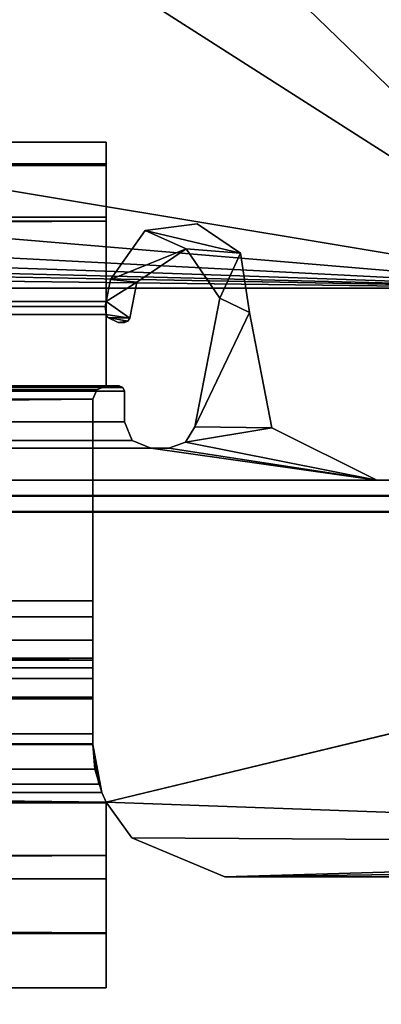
# Model space of a CAD drawing. Header units: metres. Extents: x -1004 to 0, y -808 to 0.
# Tile 74 of 116: x -87 to -73, y -779 to -741. Entities that reach past the tile are written whole.
import ezdxf

# ---------------------------------------------------------------- set-up
doc = ezdxf.new("R2010")
doc.units = ezdxf.units.M

msp = doc.modelspace()

# ---------------------------------------------------------------- linework, layer by layer
at = {"layer": 'top0'}
for points in [[(-920.458618, -745.91095, 2059.759766), (-920.458618, -746.793457, 2061.877197), (-83.458664, -745.91095, 2059.759766)], [(-920.458618, -746.793457, 2061.877197), (-83.458664, -746.793823, 2061.877441), (-83.458664, -745.91095, 2059.759766)], [(-83.458664, -745.91095, 2055.583008), (-920.458618, -745.91095, 2055.583008), (-83.458664, -745.91095, 2059.759766)], [(-920.458618, -745.91095, 2055.583008), (-920.458618, -745.91095, 2059.759766), (-83.458664, -745.91095, 2059.759766)], [(-920.458618, -746.738342, 2053.52124), (-920.458618, -745.91095, 2055.583008), (-83.458664, -746.738037, 2053.521729)], [(-920.458618, -745.91095, 2055.583008), (-83.458664, -745.91095, 2055.583008), (-83.458664, -746.738037, 2053.521729)], [(-83.458664, -745.91095, 166.059708), (-83.458664, -746.793823, 163.941879), (-920.458618, -745.91095, 166.059708)], [(-83.458664, -746.793823, 163.941879), (-920.458618, -746.793457, 163.94223), (-920.458618, -745.91095, 166.059708)], [(-83.458664, -745.91095, 170.236343), (-83.458664, -745.91095, 166.059708), (-920.458618, -745.91095, 170.236343)], [(-83.458664, -745.91095, 166.059708), (-920.458618, -745.91095, 166.059708), (-920.458618, -745.91095, 170.236343)], [(-83.458664, -746.738037, 172.297745), (-83.458664, -745.91095, 170.236343), (-920.458618, -746.738342, 172.298096)], [(-83.458664, -745.91095, 170.236343), (-920.458618, -745.91095, 170.236343), (-920.458618, -746.738342, 172.298096)], [(-83.458664, -746.738037, 2053.521729), (-83.458664, -745.91095, 2055.583008), (-83.458664, -748.91095, 2062.759766)], [(-83.458664, -745.91095, 2055.583008), (-83.458664, -745.91095, 2059.759766), (-83.458664, -748.91095, 2062.759766)], [(-83.458664, -748.91095, 2062.759766), (-83.458664, -745.91095, 2059.759766), (-83.458664, -746.793823, 2061.877441)], [(-83.458664, -748.753967, 173.232193), (-83.458664, -746.793823, 163.941879), (-83.458664, -745.91095, 166.059708)], [(-83.458664, -745.91095, 166.059708), (-83.458664, -745.91095, 170.236343), (-83.458664, -748.753967, 173.232193)], [(-83.458664, -745.91095, 170.236343), (-83.458664, -746.738037, 172.297745), (-83.458664, -748.753967, 173.232193)], [(-920.458618, -746.738342, 2053.52124), (-83.458664, -746.738037, 2053.521729), (-83.458664, -748.753967, 2052.587158)], [(-83.458664, -748.753967, 173.232193), (-83.458664, -746.738037, 172.297745), (-920.458618, -748.753967, 173.232193)], [(-83.458664, -746.738037, 172.297745), (-920.458618, -746.738342, 172.298096), (-920.458618, -748.753967, 173.232193)], [(-920.458618, -748.753967, 2052.587158), (-920.458618, -746.738342, 2053.52124), (-83.458664, -748.753967, 2052.587158)], [(-920.458618, -746.793457, 2061.877197), (-920.458618, -748.91095, 2062.759766), (-83.458664, -746.793823, 2061.877441)], [(-83.458664, -746.793823, 163.941879), (-83.458664, -748.91095, 163.059708), (-920.458618, -746.793457, 163.94223)], [(-83.458664, -748.91095, 163.059708), (-920.458618, -748.91095, 163.059708), (-920.458618, -746.793457, 163.94223)], [(-920.458618, -748.91095, 2062.759766), (-83.458664, -748.91095, 2062.759766), (-83.458664, -746.793823, 2061.877441)], [(-83.458664, -748.91095, 2062.759766), (-83.458664, -748.753967, 2052.587158), (-83.458664, -746.738037, 2053.521729)], [(-83.458664, -748.91095, 163.059708), (-83.458664, -746.793823, 163.941879), (-83.458664, -748.753967, 173.232193)], [(-920.458618, -751.950134, 2052.419678), (-83.458664, -748.753967, 2052.587158), (-83.458664, -751.950256, 2052.419678)], [(-920.458618, -751.950134, 2052.419678), (-920.458618, -748.753967, 2052.587158), (-83.458664, -748.753967, 2052.587158)], [(-920.421997, -752.13855, 173.409576), (-83.458664, -748.753967, 173.232193), (-920.458618, -751.950134, 173.399704)], [(-83.458664, -748.753967, 173.232193), (-920.458618, -748.753967, 173.232193), (-920.458618, -751.950134, 173.399704)], [(-83.458664, -751.950256, 173.399704), (-83.458664, -748.753967, 173.232193), (-920.421997, -752.13855, 173.409576)], [(-83.458664, -751.950256, 2052.419678), (-83.458664, -748.753967, 2052.587158), (-83.458664, -748.91095, 2062.759766)], [(-83.458664, -751.950256, 173.399704), (-83.458664, -748.91095, 163.059708), (-83.458664, -748.753967, 173.232193)], [(-83.458664, -748.91095, 2062.759766), (-920.458618, -748.91095, 2062.759766), (-83.458664, -751.950256, 2062.759766)], [(-920.458618, -748.91095, 2062.759766), (-920.458618, -751.950134, 2062.759766), (-83.458664, -751.950256, 2062.759766)], [(-920.458618, -748.91095, 163.059708), (-83.458664, -748.91095, 163.059708), (-920.458618, -751.950134, 163.059708)], [(-83.458664, -748.91095, 163.059708), (-83.458664, -751.950256, 163.059708), (-920.458618, -751.950134, 163.059708)], [(-83.458664, -751.950256, 2062.759766), (-83.458664, -751.950256, 2052.419678), (-83.458664, -748.91095, 2062.759766)], [(-83.458664, -751.950256, 173.399704), (-83.458664, -751.950256, 163.059708), (-83.458664, -748.91095, 163.059708)], [(-78.369568, -750.116943, 2062.759766), (-80.011826, -749.006653, 2062.759766), (-81.977592, -749.262573, 2062.759766)], [(-81.977592, -749.262573, 2062.759766), (-80.011826, -749.006653, 2062.759766), (-81.977592, -749.262573, 163.059708)], [(-80.011826, -749.006653, 2062.759766), (-80.011826, -749.006653, 163.059708), (-81.977592, -749.262573, 163.059708)], [(-81.977592, -749.262573, 163.059708), (-80.011826, -749.006653, 163.059708), (-78.369568, -750.116943, 163.059708)], [(-80.011826, -749.006653, 2062.759766), (-78.369568, -750.116943, 2062.759766), (-80.011826, -749.006653, 163.059708)], [(-78.369568, -750.116943, 2062.759766), (-78.369568, -750.116943, 163.059708), (-80.011826, -749.006653, 163.059708)], [(-81.977592, -749.262573, 2062.759766), (-83.29628, -751.114807, 2062.759766), (-80.422409, -749.955994, 2062.759766)], [(-83.29628, -751.114807, 2062.759766), (-81.977592, -749.262573, 2062.759766), (-83.29628, -751.114807, 163.059708)], [(-81.977592, -749.262573, 2062.759766), (-81.977592, -749.262573, 163.059708), (-83.29628, -751.114807, 163.059708)], [(-83.29628, -751.114807, 163.059708), (-81.977592, -749.262573, 163.059708), (-80.422409, -749.955994, 163.059708)], [(-81.977592, -749.262573, 2062.759766), (-80.422409, -749.955994, 2062.759766), (-78.369568, -750.116943, 2062.759766)], [(-81.977592, -749.262573, 163.059708), (-78.369568, -750.116943, 163.059708), (-80.422409, -749.955994, 163.059708)], [(-83.29628, -751.114807, 2062.759766), (-82.297012, -751.214539, 2062.759766), (-80.422409, -749.955994, 2062.759766)], [(-83.29628, -751.114807, 163.059708), (-80.422409, -749.955994, 163.059708), (-82.297012, -751.214539, 163.059708)], [(-80.422409, -749.955994, 2062.759766), (-82.297012, -751.214539, 2062.759766), (-80.422409, -749.955994, 163.059708)], [(-82.297012, -751.214539, 2062.759766), (-82.297012, -751.214539, 163.059708), (-80.422409, -749.955994, 163.059708)], [(-80.422409, -749.955994, 2062.759766), (-79.155899, -751.825134, 2062.759766), (-78.369568, -750.116943, 2062.759766)], [(-79.155899, -751.825134, 2062.759766), (-80.422409, -749.955994, 2062.759766), (-79.155899, -751.825134, 163.059708)], [(-80.422409, -749.955994, 2062.759766), (-80.422409, -749.955994, 163.059708), (-79.155899, -751.825134, 163.059708)], [(-80.422409, -749.955994, 163.059708), (-78.369568, -750.116943, 163.059708), (-79.155899, -751.825134, 163.059708)], [(-78.369568, -750.116943, 2062.759766), (-79.155899, -751.825134, 2062.759766), (-78.021378, -752.36322, 2062.759766)], [(-78.369568, -750.116943, 163.059708), (-78.021378, -752.36322, 163.059708), (-79.155899, -751.825134, 163.059708)], [(-78.369568, -750.116943, 2062.759766), (-78.021378, -752.36322, 2062.759766), (-78.369568, -750.116943, 163.059708)], [(-78.021378, -752.36322, 2062.759766), (-78.021378, -752.36322, 163.059708), (-78.369568, -750.116943, 163.059708)], [(-83.29628, -751.114807, 2062.759766), (-83.458664, -751.950256, 2062.759766), (-82.297012, -751.214539, 2062.759766)], [(-83.458664, -751.950256, 2062.759766), (-83.29628, -751.114807, 2062.759766), (-83.458664, -751.950256, 2052.419678)], [(-83.29628, -751.114807, 2062.759766), (-83.29628, -751.114807, 163.059708), (-83.458664, -751.950256, 2052.419678)], [(-83.458664, -751.950256, 2052.419678), (-83.29628, -751.114807, 163.059708), (-83.458664, -751.950256, 173.399704)], [(-83.29628, -751.114807, 163.059708), (-83.458664, -751.950256, 163.059708), (-83.458664, -751.950256, 173.399704)], [(-83.458664, -751.950256, 163.059708), (-83.29628, -751.114807, 163.059708), (-82.297012, -751.214539, 163.059708)], [(-83.458664, -751.950256, 2062.759766), (-82.560928, -752.572083, 2062.759766), (-82.297012, -751.214539, 2062.759766)], [(-83.458664, -751.950256, 163.059708), (-82.297012, -751.214539, 163.059708), (-82.560928, -752.572083, 163.059708)], [(-82.297012, -751.214539, 163.059708), (-82.297012, -751.214539, 2062.759766), (-82.560928, -752.572083, 163.059708)], [(-82.297012, -751.214539, 2062.759766), (-82.560928, -752.572083, 2062.759766), (-82.560928, -752.572083, 163.059708)], [(-83.458664, -751.950256, 2062.759766), (-920.458618, -751.950134, 2062.759766), (-920.458618, -752.442322, 2062.759766)], [(-920.421997, -752.13855, 2052.409912), (-920.458618, -751.950134, 2052.419678), (-83.458664, -751.950256, 2052.419678)], [(-920.458618, -751.950134, 163.059708), (-83.458664, -751.950256, 163.059708), (-920.458618, -752.442322, 163.059708)], [(-920.458618, -752.442322, 2062.759766), (-83.458664, -752.442261, 2062.759766), (-83.458664, -751.950256, 2062.759766)], [(-920.458618, -752.442322, 163.059708), (-83.458664, -751.950256, 163.059708), (-83.458664, -752.442261, 163.059708)], [(-920.458618, -752.442322, 2052.393799), (-920.421997, -752.13855, 2052.409912), (-83.458664, -752.442261, 2052.393799)], [(-920.421997, -752.13855, 173.409576), (-920.458618, -752.442322, 173.425491), (-83.958633, -755.63855, 173.593002)], [(-920.421997, -752.13855, 2052.409912), (-83.458664, -751.950256, 2052.419678), (-83.495255, -752.13855, 2052.409912)], [(-83.495255, -752.13855, 173.409576), (-83.458664, -751.950256, 173.399704), (-920.421997, -752.13855, 173.409576)], [(-83.458664, -752.442261, 2052.393799), (-920.421997, -752.13855, 2052.409912), (-83.495255, -752.13855, 2052.409912)], [(-83.811951, -755.286255, 173.574539), (-920.421997, -752.13855, 173.409576), (-83.958633, -755.63855, 173.593002)], [(-83.811951, -755.286255, 173.574539), (-83.458633, -755.13855, 173.566803), (-920.421997, -752.13855, 173.409576)], [(-83.458633, -755.13855, 173.566803), (-83.458664, -752.442261, 173.425491), (-920.421997, -752.13855, 173.409576)], [(-920.421997, -752.13855, 173.409576), (-83.458664, -752.442261, 173.425491), (-83.495255, -752.13855, 173.409576)], [(-83.495255, -752.13855, 173.409576), (-83.495255, -752.13855, 2052.409912), (-83.458664, -751.950256, 173.399704)], [(-83.495255, -752.13855, 2052.409912), (-83.458664, -751.950256, 2052.419678), (-83.458664, -751.950256, 173.399704)], [(-83.495255, -752.13855, 2052.409912), (-83.495255, -752.13855, 173.409576), (-83.458664, -752.442261, 2052.393799)], [(-83.495255, -752.13855, 173.409576), (-83.458664, -752.442261, 173.425491), (-83.458664, -752.442261, 2052.393799)], [(-83.458664, -752.442261, 2062.759766), (-82.560928, -752.572083, 2062.759766), (-83.458664, -751.950256, 2062.759766)], [(-83.458664, -752.442261, 163.059708), (-83.458664, -751.950256, 163.059708), (-82.560928, -752.572083, 163.059708)], [(-79.155899, -751.825134, 2062.759766), (-80.101456, -756.689758, 2062.759766), (-78.021378, -752.36322, 2062.759766)], [(-80.101456, -756.689758, 163.059708), (-80.101456, -756.689758, 2062.759766), (-79.155899, -751.825134, 163.059708)], [(-80.101456, -756.689758, 2062.759766), (-79.155899, -751.825134, 2062.759766), (-79.155899, -751.825134, 163.059708)], [(-79.155899, -751.825134, 163.059708), (-78.021378, -752.36322, 163.059708), (-80.101456, -756.689758, 163.059708)], [(-83.458633, -755.13855, 2062.759766), (-83.458664, -752.442261, 2062.759766), (-920.458618, -752.442322, 2062.759766)], [(-83.458633, -755.13855, 2052.252686), (-920.458618, -752.442322, 2052.393799), (-83.458664, -752.442261, 2052.393799)], [(-83.458633, -755.13855, 163.059708), (-920.458618, -752.442322, 163.059708), (-83.458664, -752.442261, 163.059708)], [(-920.458618, -755.13855, 2062.759766), (-83.458633, -755.13855, 2062.759766), (-920.458618, -752.442322, 2062.759766)], [(-920.458618, -755.13855, 2052.252686), (-920.458618, -752.442322, 2052.393799), (-83.458633, -755.13855, 2052.252686)], [(-83.958633, -755.63855, 173.593002), (-920.458618, -752.442322, 173.425491), (-920.458618, -755.13855, 173.566803)], [(-920.458618, -755.13855, 163.059708), (-920.458618, -752.442322, 163.059708), (-83.458633, -755.13855, 163.059708)], [(-83.458664, -752.442261, 2062.759766), (-83.389511, -752.551208, 2062.759766), (-82.560928, -752.572083, 2062.759766)], [(-83.458664, -752.442261, 2062.759766), (-83.458664, -752.442261, 2052.393799), (-83.389511, -752.551208, 2062.759766)], [(-83.458664, -752.442261, 2052.393799), (-83.389511, -752.551208, 163.059708), (-83.389511, -752.551208, 2062.759766)], [(-83.458664, -752.442261, 2052.393799), (-83.458664, -752.442261, 173.425491), (-83.389511, -752.551208, 163.059708)], [(-83.458664, -752.442261, 173.425491), (-83.458664, -752.442261, 163.059708), (-83.389511, -752.551208, 163.059708)], [(-83.458633, -755.13855, 2052.252686), (-83.458664, -752.442261, 2052.393799), (-83.458633, -755.13855, 2062.759766)], [(-83.458664, -752.442261, 2052.393799), (-83.458664, -752.442261, 2062.759766), (-83.458633, -755.13855, 2062.759766)], [(-83.458664, -752.442261, 163.059708), (-83.458664, -752.442261, 173.425491), (-83.458633, -755.13855, 163.059708)], [(-83.458664, -752.442261, 173.425491), (-83.458633, -755.13855, 173.566803), (-83.458633, -755.13855, 163.059708)], [(-83.458664, -752.442261, 163.059708), (-82.560928, -752.572083, 163.059708), (-83.389511, -752.551208, 163.059708)], [(-78.021378, -752.36322, 2062.759766), (-80.101456, -756.689758, 2062.759766), (-77.18499, -756.729004, 2062.759766)], [(-78.021378, -752.36322, 163.059708), (-77.18499, -756.729004, 163.059708), (-80.101456, -756.689758, 163.059708)], [(-78.021378, -752.36322, 2062.759766), (-77.18499, -756.729004, 2062.759766), (-78.021378, -752.36322, 163.059708)], [(-77.18499, -756.729004, 2062.759766), (-77.18499, -756.729004, 163.059708), (-78.021378, -752.36322, 163.059708)], [(-83.389511, -752.551208, 2062.759766), (-82.6306, -752.688354, 2062.759766), (-82.560928, -752.572083, 2062.759766)], [(-83.389511, -752.551208, 2062.759766), (-83.004532, -752.733948, 2062.759766), (-82.6306, -752.688354, 2062.759766)], [(-83.004532, -752.733948, 2062.759766), (-83.389511, -752.551208, 2062.759766), (-83.004532, -752.733948, 163.059708)], [(-83.389511, -752.551208, 2062.759766), (-83.389511, -752.551208, 163.059708), (-83.004532, -752.733948, 163.059708)], [(-82.560928, -752.572083, 163.059708), (-82.6306, -752.688354, 163.059708), (-83.389511, -752.551208, 163.059708)], [(-83.389511, -752.551208, 163.059708), (-82.6306, -752.688354, 163.059708), (-83.004532, -752.733948, 163.059708)], [(-83.004532, -752.733948, 2062.759766), (-82.757217, -752.733948, 2062.759766), (-82.6306, -752.688354, 2062.759766)], [(-82.6306, -752.688354, 163.059708), (-82.757217, -752.733948, 163.059708), (-83.004532, -752.733948, 163.059708)], [(-82.757217, -752.733948, 163.059708), (-82.757217, -752.733948, 2062.759766), (-83.004532, -752.733948, 163.059708)], [(-82.757217, -752.733948, 2062.759766), (-83.004532, -752.733948, 2062.759766), (-83.004532, -752.733948, 163.059708)], [(-82.6306, -752.688354, 2062.759766), (-82.757217, -752.733948, 2062.759766), (-82.6306, -752.688354, 163.059708)], [(-82.757217, -752.733948, 2062.759766), (-82.757217, -752.733948, 163.059708), (-82.6306, -752.688354, 163.059708)], [(-82.560928, -752.572083, 2062.759766), (-82.6306, -752.688354, 2062.759766), (-82.560928, -752.572083, 163.059708)], [(-82.6306, -752.688354, 2062.759766), (-82.6306, -752.688354, 163.059708), (-82.560928, -752.572083, 163.059708)], [(-921.099792, -755.197388, 2062.759766), (-921.158569, -755.338501, 2062.759766), (-82.758682, -755.338501, 2062.759766)], [(-921.158569, -755.338501, 163.059708), (-921.099792, -755.197388, 163.059708), (-82.758682, -755.338501, 163.059708)], [(-82.758682, -755.338501, 2062.759766), (-921.158569, -755.338501, 2062.759766), (-82.758682, -756.498962, 2062.759766)], [(-921.158569, -755.338501, 2062.759766), (-921.158569, -756.498962, 2062.759766), (-82.758682, -756.498962, 2062.759766)], [(-921.158569, -756.498962, 163.059708), (-921.158569, -755.338501, 163.059708), (-82.758682, -756.498962, 163.059708)], [(-82.758682, -756.498962, 163.059708), (-921.158569, -755.338501, 163.059708), (-82.758682, -755.338501, 163.059708)], [(-82.817459, -755.197388, 2062.759766), (-920.458618, -755.13855, 2062.759766), (-921.099792, -755.197388, 2062.759766)], [(-921.099792, -755.197388, 163.059708), (-920.458618, -755.13855, 163.059708), (-82.817459, -755.197388, 163.059708)], [(-82.817459, -755.197388, 2062.759766), (-921.099792, -755.197388, 2062.759766), (-82.758682, -755.338501, 2062.759766)], [(-82.758682, -755.338501, 163.059708), (-921.099792, -755.197388, 163.059708), (-82.817459, -755.197388, 163.059708)], [(-83.458633, -755.13855, 2062.759766), (-920.458618, -755.13855, 2062.759766), (-82.817459, -755.197388, 2062.759766)], [(-83.811951, -755.286255, 2052.244873), (-920.105713, -755.285828, 2052.244873), (-920.458618, -755.13855, 2052.252686)], [(-83.811951, -755.286255, 2052.244873), (-920.458618, -755.13855, 2052.252686), (-83.458633, -755.13855, 2052.252686)], [(-920.458618, -755.13855, 173.566803), (-920.105286, -755.286255, 173.574539), (-83.958633, -755.63855, 173.593002)], [(-82.817459, -755.197388, 163.059708), (-920.458618, -755.13855, 163.059708), (-83.458633, -755.13855, 163.059708)], [(-919.958618, -755.63855, 2052.226318), (-920.105713, -755.285828, 2052.244873), (-83.811951, -755.286255, 2052.244873)], [(-920.105286, -755.286255, 173.574539), (-919.958618, -755.63855, 173.593002), (-83.958633, -755.63855, 173.593002)], [(-83.958633, -755.63855, 2052.226318), (-919.958618, -755.63855, 2052.226318), (-83.811951, -755.286255, 2052.244873)], [(-83.811951, -755.286255, 2052.244873), (-83.811951, -755.286255, 173.574539), (-83.958633, -755.63855, 2052.226318)], [(-83.811951, -755.286255, 173.574539), (-83.958633, -755.63855, 173.593002), (-83.958633, -755.63855, 2052.226318)], [(-83.458633, -755.13855, 2052.252686), (-83.458633, -755.13855, 173.566803), (-83.811951, -755.286255, 2052.244873)], [(-83.458633, -755.13855, 173.566803), (-83.811951, -755.286255, 173.574539), (-83.811951, -755.286255, 2052.244873)], [(-82.958633, -755.13855, 2062.759766), (-83.458633, -755.13855, 2062.759766), (-82.817459, -755.197388, 2062.759766)], [(-82.958633, -755.13855, 2062.759766), (-82.958633, -755.13855, 2016.409668), (-83.458633, -755.13855, 2052.252686)], [(-82.958633, -755.13855, 2016.409668), (-82.958633, -755.13855, 209.409683), (-83.458633, -755.13855, 2052.252686)], [(-83.458633, -755.13855, 2052.252686), (-82.958633, -755.13855, 209.409683), (-83.458633, -755.13855, 173.566803)], [(-82.958633, -755.13855, 209.409683), (-83.458633, -755.13855, 163.059708), (-83.458633, -755.13855, 173.566803)], [(-82.958633, -755.13855, 209.409683), (-82.958633, -755.13855, 163.059708), (-83.458633, -755.13855, 163.059708)], [(-83.458633, -755.13855, 2052.252686), (-83.458633, -755.13855, 2062.759766), (-82.958633, -755.13855, 2062.759766)], [(-83.458633, -755.13855, 163.059708), (-82.958633, -755.13855, 163.059708), (-82.817459, -755.197388, 163.059708)], [(-82.958633, -755.13855, 163.059708), (-82.958633, -755.13855, 209.409683), (-82.817459, -755.197388, 163.059708)], [(-82.958633, -755.13855, 209.409683), (-82.958633, -755.13855, 2016.409668), (-82.817459, -755.197388, 163.059708)], [(-82.817459, -755.197388, 163.059708), (-82.958633, -755.13855, 2016.409668), (-82.817459, -755.197388, 2062.759766)], [(-82.958633, -755.13855, 2016.409668), (-82.958633, -755.13855, 2062.759766), (-82.817459, -755.197388, 2062.759766)], [(-82.817459, -755.197388, 2062.759766), (-82.758682, -755.338501, 2062.759766), (-82.817459, -755.197388, 163.059708)], [(-82.758682, -755.338501, 2062.759766), (-82.758682, -755.338501, 163.059708), (-82.817459, -755.197388, 163.059708)], [(-82.758682, -755.338501, 2062.759766), (-82.758682, -756.498962, 2062.759766), (-82.758682, -755.338501, 163.059708)], [(-82.758682, -756.498962, 2062.759766), (-82.758682, -756.498962, 163.059708), (-82.758682, -755.338501, 163.059708)], [(-919.958618, -765.51178, 2051.708984), (-919.958618, -755.63855, 2052.226318), (-83.958633, -765.51178, 2051.708984)], [(-919.958618, -755.63855, 2052.226318), (-83.958633, -755.63855, 2052.226318), (-83.958633, -765.51178, 2051.708984)], [(-919.958618, -755.63855, 173.593002), (-919.958618, -765.51178, 174.110428), (-83.958633, -755.63855, 173.593002)], [(-83.958633, -755.63855, 173.593002), (-919.958618, -765.51178, 174.110428), (-83.958633, -765.51178, 174.110428)], [(-83.958633, -765.51178, 2051.708984), (-83.958633, -755.63855, 2052.226318), (-83.958633, -763.270508, 2026.755249)], [(-83.958633, -755.63855, 2052.226318), (-83.958633, -755.63855, 173.593002), (-83.958633, -763.270508, 2026.755249)], [(-83.958633, -763.270508, 2026.755249), (-83.958633, -755.63855, 173.593002), (-83.958633, -763.270508, 199.064117)], [(-83.958633, -755.63855, 173.593002), (-83.958633, -765.51178, 174.110428), (-83.958633, -763.270508, 199.064117)], [(-921.158569, -756.498962, 2062.759766), (-921.452393, -757.204407, 2062.759766), (-82.464851, -757.204407, 2062.759766)], [(-921.452393, -757.204407, 163.059708), (-921.158569, -756.498962, 163.059708), (-82.464851, -757.204407, 163.059708)], [(-82.758682, -756.498962, 2062.759766), (-921.158569, -756.498962, 2062.759766), (-82.464851, -757.204407, 2062.759766)], [(-82.464851, -757.204407, 163.059708), (-921.158569, -756.498962, 163.059708), (-82.758682, -756.498962, 163.059708)], [(-82.758682, -756.498962, 2062.759766), (-82.464851, -757.204407, 2062.759766), (-82.758682, -756.498962, 163.059708)], [(-82.464851, -757.204407, 2062.759766), (-82.464851, -757.204407, 163.059708), (-82.758682, -756.498962, 163.059708)], [(-80.101456, -756.689758, 2062.759766), (-80.447235, -757.269287, 2062.759766), (-77.18499, -756.729004, 2062.759766)], [(-80.447235, -757.269287, 2062.759766), (-80.101456, -756.689758, 2062.759766), (-80.447235, -757.269287, 163.059708)], [(-80.101456, -756.689758, 2062.759766), (-80.101456, -756.689758, 163.059708), (-80.447235, -757.269287, 163.059708)], [(-80.101456, -756.689758, 163.059708), (-77.18499, -756.729004, 163.059708), (-80.447235, -757.269287, 163.059708)], [(-77.18499, -756.729004, 2062.759766), (-80.447235, -757.269287, 2062.759766), (-73.206192, -758.710327, 2062.759766)], [(-77.18499, -756.729004, 163.059708), (-73.206192, -758.710327, 163.059708), (-80.447235, -757.269287, 163.059708)], [(-77.18499, -756.729004, 2062.759766), (-73.206192, -758.710327, 2062.759766), (-77.18499, -756.729004, 163.059708)], [(-73.206192, -758.710327, 2062.759766), (-73.206192, -758.710327, 163.059708), (-77.18499, -756.729004, 163.059708)], [(-921.452393, -757.204407, 2062.759766), (-922.158569, -757.498962, 2062.759766), (-81.758682, -757.498962, 2062.759766)], [(-922.158569, -757.498962, 163.059708), (-921.452393, -757.204407, 163.059708), (-81.758682, -757.498962, 163.059708)], [(-82.464851, -757.204407, 2062.759766), (-921.452393, -757.204407, 2062.759766), (-81.758682, -757.498962, 2062.759766)], [(-81.758682, -757.498962, 163.059708), (-921.452393, -757.204407, 163.059708), (-82.464851, -757.204407, 163.059708)], [(-82.464851, -757.204407, 2062.759766), (-81.758682, -757.498962, 2062.759766), (-82.464851, -757.204407, 163.059708)], [(-81.758682, -757.498962, 2062.759766), (-81.758682, -757.498962, 163.059708), (-82.464851, -757.204407, 163.059708)], [(-80.447235, -757.269287, 2062.759766), (-81.082901, -757.498962, 2062.759766), (-73.206192, -758.710327, 2062.759766)], [(-81.082901, -757.498962, 2062.759766), (-80.447235, -757.269287, 2062.759766), (-81.082901, -757.498962, 163.059708)], [(-80.447235, -757.269287, 2062.759766), (-80.447235, -757.269287, 163.059708), (-81.082901, -757.498962, 163.059708)], [(-80.447235, -757.269287, 163.059708), (-73.206192, -758.710327, 163.059708), (-81.082901, -757.498962, 163.059708)], [(-922.158569, -757.498962, 2062.759766), (-930.71106, -758.710327, 2062.759766), (-73.206192, -758.710327, 2062.759766)], [(-930.71106, -758.710327, 163.059708), (-922.158569, -757.498962, 163.059708), (-73.206192, -758.710327, 163.059708)], [(-81.758682, -757.498962, 2062.759766), (-922.158569, -757.498962, 2062.759766), (-73.206192, -758.710327, 2062.759766)], [(-73.206192, -758.710327, 163.059708), (-922.158569, -757.498962, 163.059708), (-81.758682, -757.498962, 163.059708)], [(-73.206192, -758.710327, 2062.759766), (-81.082901, -757.498962, 2062.759766), (-81.758682, -757.498962, 2062.759766)], [(-81.758682, -757.498962, 2062.759766), (-81.082901, -757.498962, 2062.759766), (-81.758682, -757.498962, 163.059708)], [(-81.082901, -757.498962, 2062.759766), (-81.082901, -757.498962, 163.059708), (-81.758682, -757.498962, 163.059708)], [(-73.206192, -758.710327, 163.059708), (-81.758682, -757.498962, 163.059708), (-81.082901, -757.498962, 163.059708)], [(-34.461109, -759.310669, 2062.759766), (-930.71106, -758.710327, 2062.759766), (-969.456116, -759.310669, 2062.759766)], [(-969.456116, -759.310669, 163.059708), (-930.71106, -758.710327, 163.059708), (-34.461109, -759.310669, 163.059708)], [(-73.206192, -758.710327, 2062.759766), (-930.71106, -758.710327, 2062.759766), (-34.461109, -759.310669, 2062.759766)], [(-34.461109, -759.310669, 163.059708), (-930.71106, -758.710327, 163.059708), (-73.206192, -758.710327, 163.059708)], [(-35.058491, -758.710327, 2062.759766), (-73.206192, -758.710327, 2062.759766), (-34.461109, -759.310669, 2062.759766)], [(-73.206192, -758.710327, 2062.759766), (-35.058491, -758.710327, 2062.759766), (-73.206192, -758.710327, 163.059708)], [(-35.058491, -758.710327, 2062.759766), (-35.058491, -758.710327, 163.059708), (-73.206192, -758.710327, 163.059708)], [(-73.206192, -758.710327, 163.059708), (-35.058491, -758.710327, 163.059708), (-34.461109, -759.310669, 163.059708)], [(-34.461109, -759.310669, 2062.759766), (-969.456116, -759.310669, 2062.759766), (-37.958637, -759.910339, 2062.759766)], [(-37.958637, -759.910339, 2062.759766), (-969.456116, -759.310669, 2062.759766), (-965.958618, -759.910339, 2062.759766)], [(-965.958618, -759.910339, 163.059708), (-969.456116, -759.310669, 163.059708), (-37.958637, -759.910339, 163.059708)], [(-37.958637, -759.910339, 163.059708), (-969.456116, -759.310669, 163.059708), (-34.461109, -759.310669, 163.059708)], [(-37.958637, -759.910339, 2062.759766), (-965.958618, -759.910339, 2062.759766), (-83.458664, -770.893066, 2062.759766)], [(-83.458664, -770.893066, 2062.759766), (-965.958618, -759.910339, 2062.759766), (-920.458618, -770.893127, 2062.759766)], [(-920.458618, -770.893127, 163.059708), (-965.958618, -759.910339, 163.059708), (-83.458664, -770.893066, 163.059708)], [(-83.458664, -770.893066, 163.059708), (-965.958618, -759.910339, 163.059708), (-37.958637, -759.910339, 163.059708)], [(-37.958637, -772.510315, 2062.759766), (-37.958637, -759.910339, 2062.759766), (-83.458664, -770.893066, 2062.759766)], [(-83.458664, -770.893066, 163.059708), (-37.958637, -759.910339, 163.059708), (-37.958637, -772.510315, 163.059708)], [(-919.958618, -763.8797, 2024.583618), (-919.958618, -763.270508, 2026.755249), (-83.958633, -763.8797, 2024.583618)], [(-919.958618, -763.270508, 2026.755249), (-83.958633, -763.270508, 2026.755249), (-83.958633, -763.8797, 2024.583618)], [(-919.958618, -763.270508, 2026.755249), (-919.958618, -764.753113, 2028.924316), (-83.958633, -763.270508, 2026.755249)], [(-919.958618, -764.753113, 2028.924316), (-83.958633, -764.753113, 2028.924316), (-83.958633, -763.270508, 2026.755249)], [(-919.958618, -764.753113, 196.895035), (-919.958618, -763.270508, 199.064117), (-83.958633, -764.753113, 196.895035)], [(-919.958618, -763.270508, 199.064117), (-83.958633, -763.270508, 199.064117), (-83.958633, -764.753113, 196.895035)], [(-919.958618, -763.270508, 199.064117), (-919.958618, -763.8797, 201.235748), (-83.958633, -763.270508, 199.064117)], [(-919.958618, -763.8797, 201.235748), (-83.958633, -763.8797, 201.235748), (-83.958633, -763.270508, 199.064117)], [(-83.958633, -765.445435, 2049.286865), (-83.958633, -763.270508, 2026.755249), (-83.958633, -764.753113, 2028.924316)], [(-83.958633, -765.51178, 2051.708984), (-83.958633, -763.270508, 2026.755249), (-83.958633, -765.445435, 2049.286865)], [(-83.958633, -763.270508, 199.064117), (-83.958633, -765.51178, 174.110428), (-83.958633, -765.445435, 176.532562)], [(-83.958633, -765.445435, 176.532562), (-83.958633, -764.753113, 196.895035), (-83.958633, -763.270508, 199.064117)], [(-83.958633, -763.270508, 2026.755249), (-83.958633, -763.270508, 199.064117), (-83.958633, -763.8797, 2024.583618)], [(-83.958633, -763.270508, 199.064117), (-83.958633, -763.8797, 201.235748), (-83.958633, -763.8797, 2024.583618)], [(-919.958618, -765.811584, 2023.419678), (-919.958618, -763.8797, 2024.583618), (-83.958633, -765.811584, 2023.419678)], [(-919.958618, -763.8797, 2024.583618), (-83.958633, -763.8797, 2024.583618), (-83.958633, -765.811584, 2023.419678)], [(-919.958618, -763.8797, 201.235748), (-919.958618, -765.811584, 202.399689), (-83.958633, -763.8797, 201.235748)], [(-919.958618, -765.811584, 202.399689), (-83.958633, -765.811584, 202.399689), (-83.958633, -763.8797, 201.235748)], [(-83.958633, -763.8797, 2024.583618), (-83.958633, -763.8797, 201.235748), (-83.958633, -765.811584, 2023.419678)], [(-83.958633, -763.8797, 201.235748), (-83.958633, -765.811584, 202.399689), (-83.958633, -765.811584, 2023.419678)], [(-919.958618, -764.753113, 2028.924316), (-919.958618, -765.51178, 2030.228271), (-83.958633, -764.753113, 2028.924316)], [(-919.958618, -765.51178, 2030.228271), (-83.958633, -765.51178, 2030.228271), (-83.958633, -764.753113, 2028.924316)], [(-919.958618, -765.51178, 195.59108), (-919.958618, -764.753113, 196.895035), (-83.958633, -765.51178, 195.59108)], [(-919.958618, -764.753113, 196.895035), (-83.958633, -764.753113, 196.895035), (-83.958633, -765.51178, 195.59108)], [(-83.958633, -765.445618, 2032.115967), (-83.958633, -765.445435, 2049.286865), (-83.958633, -764.753113, 2028.924316)], [(-83.958633, -765.445618, 193.7034), (-83.958633, -764.753113, 196.895035), (-83.958633, -765.445435, 176.532562)], [(-83.958633, -765.51178, 195.59108), (-83.958633, -764.753113, 196.895035), (-83.958633, -765.445618, 193.7034)], [(-83.958633, -764.753113, 2028.924316), (-83.958633, -765.51178, 2030.228271), (-83.958633, -765.445618, 2032.115967)], [(-919.958618, -766.21167, 2048.926514), (-919.958618, -765.445435, 2049.286865), (-83.958633, -766.21167, 2048.926514)], [(-919.958618, -765.445435, 2049.286865), (-83.958633, -765.445435, 2049.286865), (-83.958633, -766.21167, 2048.926514)], [(-919.958618, -765.445435, 2049.286865), (-919.958618, -765.51178, 2050.366943), (-83.958633, -765.445435, 2049.286865)], [(-919.958618, -765.51178, 2050.366943), (-83.958633, -765.51178, 2050.366943), (-83.958633, -765.445435, 2049.286865)], [(-919.958618, -765.51178, 175.452408), (-919.958618, -765.445435, 176.532562), (-83.958633, -765.51178, 175.452408)], [(-919.958618, -765.445435, 176.532562), (-83.958633, -765.445435, 176.532562), (-83.958633, -765.51178, 175.452408)], [(-919.958618, -765.445435, 176.532562), (-919.958618, -766.21167, 176.892761), (-83.958633, -765.445435, 176.532562)], [(-919.958618, -766.21167, 176.892761), (-83.958633, -766.21167, 176.892761), (-83.958633, -765.445435, 176.532562)], [(-919.958618, -765.51178, 2031.035522), (-919.958618, -765.445618, 2032.115967), (-83.958633, -765.51178, 2031.035522)], [(-919.958618, -765.445618, 2032.115967), (-83.958633, -765.445618, 2032.115967), (-83.958633, -765.51178, 2031.035522)], [(-919.958618, -765.445618, 2032.115967), (-919.958618, -766.211975, 2032.475952), (-83.958633, -765.445618, 2032.115967)], [(-919.958618, -766.211975, 2032.475952), (-83.958633, -766.211975, 2032.475952), (-83.958633, -765.445618, 2032.115967)], [(-919.958618, -766.211975, 193.34343), (-919.958618, -765.445618, 193.7034), (-83.958633, -766.211975, 193.34343)], [(-919.958618, -765.445618, 193.7034), (-83.958633, -765.445618, 193.7034), (-83.958633, -766.211975, 193.34343)], [(-919.958618, -765.445618, 193.7034), (-919.958618, -765.51178, 194.783829), (-83.958633, -765.445618, 193.7034)], [(-919.958618, -765.51178, 194.783829), (-83.958633, -765.51178, 194.783829), (-83.958633, -765.445618, 193.7034)], [(-919.958618, -765.51178, 2031.035522), (-83.958633, -765.51178, 2031.035522), (-919.958618, -765.51178, 2030.228271)], [(-83.958633, -765.51178, 2031.035522), (-83.958633, -765.51178, 2030.228271), (-919.958618, -765.51178, 2030.228271)], [(-919.958618, -765.51178, 2051.708984), (-83.958633, -765.51178, 2051.708984), (-919.958618, -765.51178, 2050.366943)], [(-83.958633, -765.51178, 2051.708984), (-83.958633, -765.51178, 2050.366943), (-919.958618, -765.51178, 2050.366943)], [(-919.958618, -765.51178, 194.783829), (-919.958618, -765.51178, 195.59108), (-83.958633, -765.51178, 194.783829)], [(-919.958618, -765.51178, 195.59108), (-83.958633, -765.51178, 195.59108), (-83.958633, -765.51178, 194.783829)], [(-919.958618, -765.51178, 174.110428), (-919.958618, -765.51178, 175.452408), (-83.958633, -765.51178, 174.110428)], [(-919.958618, -765.51178, 175.452408), (-83.958633, -765.51178, 175.452408), (-83.958633, -765.51178, 174.110428)], [(-83.958633, -766.21167, 2048.926514), (-83.958633, -765.445435, 2049.286865), (-83.958633, -765.445618, 2032.115967)], [(-83.958633, -765.51178, 2050.366943), (-83.958633, -765.51178, 2051.708984), (-83.958633, -765.445435, 2049.286865)], [(-83.958633, -765.51178, 174.110428), (-83.958633, -765.51178, 175.452408), (-83.958633, -765.445435, 176.532562)], [(-83.958633, -766.21167, 176.892761), (-83.958633, -765.445618, 193.7034), (-83.958633, -765.445435, 176.532562)], [(-83.958633, -766.211975, 2032.475952), (-83.958633, -766.21167, 2048.926514), (-83.958633, -765.445618, 2032.115967)], [(-83.958633, -766.211975, 193.34343), (-83.958633, -765.445618, 193.7034), (-83.958633, -766.21167, 176.892761)], [(-83.958633, -765.51178, 194.783829), (-83.958633, -765.51178, 195.59108), (-83.958633, -765.445618, 193.7034)], [(-83.958633, -765.51178, 2030.228271), (-83.958633, -765.51178, 2031.035522), (-83.958633, -765.445618, 2032.115967)], [(-919.958618, -768.296936, 2024.273682), (-919.958618, -765.811584, 2023.419678), (-83.958633, -768.296936, 2024.273682)], [(-919.958618, -765.811584, 2023.419678), (-83.958633, -765.811584, 2023.419678), (-83.958633, -768.296936, 2024.273682)], [(-919.958618, -765.811584, 202.399689), (-919.958618, -768.296936, 201.54567), (-83.958633, -765.811584, 202.399689)], [(-919.958618, -768.296936, 201.54567), (-83.958633, -768.296936, 201.54567), (-83.958633, -765.811584, 202.399689)], [(-83.958633, -765.811584, 2023.419678), (-83.958633, -765.811584, 202.399689), (-83.958633, -768.296936, 2024.273682)], [(-83.958633, -765.811584, 202.399689), (-83.958633, -768.296936, 201.54567), (-83.958633, -768.296936, 2024.273682)], [(-919.958618, -766.978027, 2049.286621), (-919.958618, -766.21167, 2048.926514), (-83.958633, -766.978027, 2049.286621)], [(-919.958618, -766.21167, 2048.926514), (-83.958633, -766.21167, 2048.926514), (-83.958633, -766.978027, 2049.286621)], [(-919.958618, -766.21167, 176.892761), (-919.958618, -766.978027, 176.532806), (-83.958633, -766.21167, 176.892761)], [(-919.958618, -766.978027, 176.532806), (-83.958633, -766.978027, 176.532806), (-83.958633, -766.21167, 176.892761)], [(-919.958618, -766.211975, 2032.475952), (-919.958618, -766.97821, 2032.115723), (-83.958633, -766.211975, 2032.475952)], [(-919.958618, -766.97821, 2032.115723), (-83.958633, -766.97821, 2032.115723), (-83.958633, -766.211975, 2032.475952)], [(-919.958618, -766.97821, 193.703674), (-919.958618, -766.211975, 193.34343), (-83.958633, -766.97821, 193.703674)], [(-919.958618, -766.211975, 193.34343), (-83.958633, -766.211975, 193.34343), (-83.958633, -766.97821, 193.703674)], [(-83.958633, -766.978027, 2049.286621), (-83.958633, -766.21167, 2048.926514), (-83.958633, -766.211975, 2032.475952)], [(-83.958633, -766.978027, 176.532806), (-83.958633, -766.211975, 193.34343), (-83.958633, -766.21167, 176.892761)], [(-83.958633, -766.97821, 2032.115723), (-83.958633, -766.978027, 2049.286621), (-83.958633, -766.211975, 2032.475952)], [(-83.958633, -766.97821, 193.703674), (-83.958633, -766.211975, 193.34343), (-83.958633, -766.978027, 176.532806)], [(-83.958633, -766.911804, 2030.05127), (-919.958618, -766.911804, 2030.05127), (-83.958633, -768.710327, 2030.05127)], [(-919.958618, -766.911804, 2030.05127), (-919.958618, -768.710327, 2030.05127), (-83.958633, -768.710327, 2030.05127)], [(-919.958618, -766.911804, 2030.05127), (-83.958633, -766.911804, 2030.05127), (-919.958618, -766.911804, 2031.035522)], [(-83.958633, -766.911804, 2030.05127), (-83.958633, -766.911804, 2031.035522), (-919.958618, -766.911804, 2031.035522)], [(-919.958618, -766.97821, 2032.115723), (-919.958618, -766.911804, 2031.035522), (-83.958633, -766.97821, 2032.115723)], [(-919.958618, -766.911804, 2031.035522), (-83.958633, -766.911804, 2031.035522), (-83.958633, -766.97821, 2032.115723)], [(-919.958618, -766.911804, 2050.366943), (-919.958618, -766.978027, 2049.286621), (-83.958633, -766.911804, 2050.366943)], [(-919.958618, -766.978027, 2049.286621), (-83.958633, -766.978027, 2049.286621), (-83.958633, -766.911804, 2050.366943)], [(-919.958618, -766.911804, 2050.366943), (-83.958633, -766.911804, 2050.366943), (-919.958618, -766.911804, 2051.635498)], [(-83.958633, -766.911804, 2050.366943), (-83.958633, -766.911804, 2051.635498), (-919.958618, -766.911804, 2051.635498)], [(-83.958633, -768.710327, 2051.541504), (-919.958618, -768.710327, 2051.541504), (-919.958618, -766.911804, 2051.635498)], [(-919.958618, -766.911804, 2051.635498), (-83.958633, -766.911804, 2051.635498), (-83.958633, -768.710327, 2051.541504)], [(-919.958618, -766.911804, 195.768082), (-83.958633, -766.911804, 195.768082), (-919.958618, -768.710327, 195.768082)], [(-83.958633, -766.911804, 195.768082), (-83.958633, -768.710327, 195.768082), (-919.958618, -768.710327, 195.768082)], [(-919.958618, -766.911804, 194.783829), (-83.958633, -766.911804, 194.783829), (-919.958618, -766.911804, 195.768082)], [(-83.958633, -766.911804, 194.783829), (-83.958633, -766.911804, 195.768082), (-919.958618, -766.911804, 195.768082)], [(-919.958618, -766.911804, 194.783829), (-919.958618, -766.97821, 193.703674), (-83.958633, -766.911804, 194.783829)], [(-919.958618, -766.97821, 193.703674), (-83.958633, -766.97821, 193.703674), (-83.958633, -766.911804, 194.783829)], [(-919.958618, -766.978027, 176.532806), (-919.958618, -766.911804, 175.452408), (-83.958633, -766.978027, 176.532806)], [(-919.958618, -766.911804, 175.452408), (-83.958633, -766.911804, 175.452408), (-83.958633, -766.978027, 176.532806)], [(-919.958618, -766.911804, 174.183914), (-83.958633, -766.911804, 174.183914), (-919.958618, -766.911804, 175.452408)], [(-83.958633, -766.911804, 174.183914), (-83.958633, -766.911804, 175.452408), (-919.958618, -766.911804, 175.452408)], [(-83.958633, -768.710327, 174.277863), (-83.958633, -766.911804, 174.183914), (-919.958618, -768.710327, 174.277863)], [(-919.958618, -768.710327, 174.277863), (-83.958633, -766.911804, 174.183914), (-919.958618, -766.911804, 174.183914)], [(-83.958633, -766.911804, 2051.635498), (-83.958633, -766.978027, 2049.286621), (-83.958633, -768.710327, 2051.541504)], [(-83.958633, -766.97821, 2032.115723), (-83.958633, -766.911804, 2030.05127), (-83.958633, -768.710327, 2030.05127)], [(-83.958633, -766.911804, 2051.635498), (-83.958633, -766.911804, 2050.366943), (-83.958633, -766.978027, 2049.286621)], [(-83.958633, -766.911804, 175.452408), (-83.958633, -766.911804, 174.183914), (-83.958633, -766.978027, 176.532806)], [(-83.958633, -766.911804, 174.183914), (-83.958633, -768.710327, 174.277863), (-83.958633, -766.978027, 176.532806)], [(-83.958633, -768.710327, 195.768082), (-83.958633, -766.911804, 195.768082), (-83.958633, -766.97821, 193.703674)], [(-83.958633, -766.97821, 193.703674), (-83.958633, -766.911804, 195.768082), (-83.958633, -766.911804, 194.783829)], [(-83.958633, -766.97821, 2032.115723), (-83.958633, -766.911804, 2031.035522), (-83.958633, -766.911804, 2030.05127)], [(-83.958633, -766.978027, 2049.286621), (-83.958633, -766.97821, 2032.115723), (-83.958633, -768.710327, 2051.541504)], [(-83.958633, -768.710327, 174.277863), (-83.958633, -766.97821, 193.703674), (-83.958633, -766.978027, 176.532806)], [(-83.958633, -768.710327, 2051.541504), (-83.958633, -766.97821, 2032.115723), (-83.958633, -768.710327, 2030.05127)], [(-83.958633, -768.710327, 174.277863), (-83.958633, -768.710327, 195.768082), (-83.958633, -766.97821, 193.703674)], [(-83.958633, -768.296936, 2024.273682), (-83.958633, -768.683411, 2024.660156), (-919.958618, -768.296936, 2024.273682)], [(-83.958633, -768.683411, 2024.660156), (-919.958618, -768.683411, 2024.660156), (-919.958618, -768.296936, 2024.273682)], [(-919.958618, -768.683411, 201.159195), (-83.958633, -768.683411, 201.159195), (-919.958618, -768.296936, 201.54567)], [(-83.958633, -768.683411, 201.159195), (-83.958633, -768.296936, 201.54567), (-919.958618, -768.296936, 201.54567)], [(-83.958633, -768.296936, 2024.273682), (-83.958633, -768.296936, 201.54567), (-83.958633, -768.683411, 2024.660156)], [(-83.958633, -768.296936, 201.54567), (-83.958633, -768.683411, 201.159195), (-83.958633, -768.683411, 2024.660156)], [(-919.958618, -768.710327, 2030.05127), (-920.181213, -770.211792, 2030.05127), (-83.736061, -770.211792, 2030.05127)], [(-83.736061, -770.211792, 2051.46875), (-920.181213, -770.211792, 2051.46875), (-83.958633, -768.710327, 2051.541504)], [(-920.181213, -770.211792, 2051.46875), (-919.958618, -768.710327, 2051.541504), (-83.958633, -768.710327, 2051.541504)], [(-83.736061, -770.211792, 195.768082), (-920.181213, -770.211792, 195.768082), (-919.958618, -768.710327, 195.768082)], [(-920.181213, -770.211792, 174.350586), (-83.958633, -768.710327, 174.277863), (-919.958618, -768.710327, 174.277863)], [(-920.181213, -770.211792, 174.350586), (-83.736061, -770.211792, 174.350586), (-83.958633, -768.710327, 174.277863)], [(-83.88179, -769.636108, 200.781067), (-83.958633, -768.710327, 201.13208), (-920.035461, -769.636108, 200.781067)], [(-920.035461, -769.636108, 200.781067), (-83.958633, -768.710327, 201.13208), (-919.958618, -768.710327, 201.13208)], [(-83.88179, -769.636108, 2025.03833), (-920.029175, -769.60199, 2025.038696), (-83.958633, -768.710327, 2024.687256)], [(-920.029175, -769.60199, 2025.038696), (-919.958618, -768.710327, 2024.687256), (-83.958633, -768.710327, 2024.687256)], [(-83.958633, -768.710327, 2024.687256), (-919.958618, -768.710327, 2024.687256), (-919.958618, -768.683411, 2024.660156)], [(-919.958618, -768.683411, 2024.660156), (-83.958633, -768.683411, 2024.660156), (-83.958633, -768.710327, 2024.687256)], [(-83.958633, -768.710327, 201.13208), (-83.958633, -768.683411, 201.159195), (-919.958618, -768.710327, 201.13208)], [(-919.958618, -768.710327, 201.13208), (-83.958633, -768.683411, 201.159195), (-919.958618, -768.683411, 201.159195)], [(-83.958633, -768.710327, 2030.05127), (-919.958618, -768.710327, 2030.05127), (-83.736061, -770.211792, 2030.05127)], [(-919.958618, -768.710327, 195.768082), (-83.958633, -768.710327, 195.768082), (-83.736061, -770.211792, 195.768082)], [(-83.958633, -768.683411, 2024.660156), (-83.958633, -768.683411, 201.159195), (-83.958633, -768.710327, 2024.687256)], [(-83.958633, -768.683411, 201.159195), (-83.958633, -768.710327, 201.13208), (-83.958633, -768.710327, 2024.687256)], [(-83.88179, -769.636108, 200.781067), (-83.624603, -770.521912, 2024.660156), (-83.958633, -768.710327, 201.13208)], [(-83.624603, -770.521912, 2024.660156), (-83.88179, -769.636108, 2025.03833), (-83.958633, -768.710327, 201.13208)], [(-83.958633, -768.710327, 201.13208), (-83.88179, -769.636108, 2025.03833), (-83.958633, -768.710327, 2024.687256)], [(-83.958633, -768.710327, 2051.541504), (-83.958633, -768.710327, 2030.05127), (-83.736061, -770.211792, 2051.46875)], [(-83.958633, -768.710327, 2030.05127), (-83.736061, -770.211792, 2030.05127), (-83.736061, -770.211792, 2051.46875)], [(-83.958633, -768.710327, 174.277863), (-83.736061, -770.211792, 174.350586), (-83.958633, -768.710327, 195.768082)], [(-83.736061, -770.211792, 174.350586), (-83.736061, -770.211792, 195.768082), (-83.958633, -768.710327, 195.768082)], [(-920.292664, -770.521912, 2024.660156), (-920.029175, -769.60199, 2025.038696), (-83.88179, -769.636108, 2025.03833)], [(-83.624603, -770.521912, 2024.660156), (-920.292664, -770.521912, 2024.660156), (-83.88179, -769.636108, 2025.03833)], [(-920.292664, -770.521912, 201.159195), (-83.88179, -769.636108, 200.781067), (-920.035461, -769.636108, 200.781067)], [(-920.292664, -770.521912, 201.159195), (-83.624603, -770.521912, 201.159195), (-83.88179, -769.636108, 200.781067)], [(-83.624603, -770.521912, 2024.660156), (-83.88179, -769.636108, 200.781067), (-83.624603, -770.521912, 201.159195)], [(-920.181213, -770.211792, 2051.46875), (-83.736061, -770.211792, 2051.46875), (-920.181213, -770.211792, 2030.05127)], [(-83.736061, -770.211792, 2051.46875), (-83.736061, -770.211792, 2030.05127), (-920.181213, -770.211792, 2030.05127)], [(-920.181213, -770.211792, 174.350586), (-920.181213, -770.211792, 195.768082), (-83.736061, -770.211792, 174.350586)], [(-920.181213, -770.211792, 195.768082), (-83.736061, -770.211792, 195.768082), (-83.736061, -770.211792, 174.350586)], [(-920.292664, -770.521912, 2024.660156), (-83.624603, -770.521912, 2024.660156), (-920.458618, -770.893127, 2024.28894)], [(-83.624603, -770.521912, 2024.660156), (-83.458664, -770.893066, 2024.289063), (-920.458618, -770.893127, 2024.28894)], [(-83.458664, -770.893066, 201.53035), (-83.624603, -770.521912, 201.159195), (-920.458618, -770.893127, 201.530411)], [(-83.624603, -770.521912, 201.159195), (-920.292664, -770.521912, 201.159195), (-920.458618, -770.893127, 201.530411)], [(-83.458664, -770.893066, 2024.289063), (-83.624603, -770.521912, 2024.660156), (-83.458664, -770.893066, 201.53035)], [(-83.458664, -770.893066, 201.53035), (-83.624603, -770.521912, 2024.660156), (-83.624603, -770.521912, 201.159195)], [(-83.458664, -772.91095, 2062.759766), (-83.458664, -770.893066, 2062.759766), (-920.458618, -770.893127, 2062.759766)], [(-920.458618, -770.893127, 2024.28894), (-83.458664, -770.893066, 2024.289063), (-83.458664, -770.908386, 2024.273682)], [(-83.458664, -770.908386, 201.54567), (-83.458664, -770.893066, 201.53035), (-920.458618, -770.908386, 201.54567)], [(-83.458664, -770.893066, 201.53035), (-920.458618, -770.893127, 201.530411), (-920.458618, -770.908386, 201.54567)], [(-83.458664, -772.91095, 163.059708), (-920.458618, -770.893127, 163.059708), (-83.458664, -770.893066, 163.059708)], [(-920.458618, -772.91095, 2062.759766), (-83.458664, -772.91095, 2062.759766), (-920.458618, -770.893127, 2062.759766)], [(-920.458618, -770.908386, 2024.273682), (-920.458618, -770.893127, 2024.28894), (-83.458664, -770.908386, 2024.273682)], [(-83.458664, -772.91095, 163.059708), (-920.458618, -772.91095, 163.059708), (-920.458618, -770.893127, 163.059708)], [(-920.458618, -773.794617, 2023.52478), (-920.458618, -770.908386, 2024.273682), (-83.458664, -773.795105, 2023.525024)], [(-920.458618, -770.908386, 2024.273682), (-83.458664, -770.908386, 2024.273682), (-83.458664, -773.795105, 2023.525024)], [(-83.458664, -773.795105, 202.294418), (-83.458664, -770.908386, 201.54567), (-920.458618, -773.794617, 202.29454)], [(-83.458664, -770.908386, 201.54567), (-920.458618, -770.908386, 201.54567), (-920.458618, -773.794617, 202.29454)], [(-37.958637, -772.510315, 2062.759766), (-83.458664, -770.893066, 2062.759766), (-82.487244, -772.239868, 2062.759766)], [(-83.458664, -770.893066, 2062.759766), (-83.458664, -770.893066, 2024.289063), (-82.487244, -772.239868, 2062.759766)], [(-83.458664, -770.893066, 2024.289063), (-82.487244, -772.239868, 163.059708), (-82.487244, -772.239868, 2062.759766)], [(-82.487244, -772.239868, 163.059708), (-83.458664, -770.893066, 2024.289063), (-83.458664, -770.893066, 201.53035)], [(-83.458664, -770.893066, 201.53035), (-83.458664, -770.893066, 163.059708), (-82.487244, -772.239868, 163.059708)], [(-83.458664, -772.91095, 2062.759766), (-83.458664, -770.908386, 2024.273682), (-83.458664, -770.893066, 2024.289063)], [(-83.458664, -770.893066, 2024.289063), (-83.458664, -770.893066, 2062.759766), (-83.458664, -772.91095, 2062.759766)], [(-83.458664, -770.893066, 163.059708), (-83.458664, -770.893066, 201.53035), (-83.458664, -772.91095, 163.059708)], [(-83.458664, -770.893066, 201.53035), (-83.458664, -770.908386, 201.54567), (-83.458664, -772.91095, 163.059708)], [(-82.487244, -772.239868, 163.059708), (-83.458664, -770.893066, 163.059708), (-37.958637, -772.510315, 163.059708)], [(-83.458664, -773.795105, 2023.525024), (-83.458664, -770.908386, 2024.273682), (-83.458664, -772.91095, 2062.759766)], [(-83.458664, -772.91095, 163.059708), (-83.458664, -770.908386, 201.54567), (-83.458664, -773.795105, 202.294418)], [(-78.958633, -773.710327, 2062.759766), (-37.958637, -772.510315, 2062.759766), (-82.487244, -772.239868, 2062.759766)], [(-78.958633, -773.710327, 2062.759766), (-82.487244, -772.239868, 2062.759766), (-78.958633, -773.710327, 163.059708)], [(-82.487244, -772.239868, 2062.759766), (-82.487244, -772.239868, 163.059708), (-78.958633, -773.710327, 163.059708)], [(-82.487244, -772.239868, 163.059708), (-37.958637, -772.510315, 163.059708), (-78.958633, -773.710327, 163.059708)], [(-34.461384, -773.110596, 2062.759766), (-37.958637, -772.510315, 2062.759766), (-78.958633, -773.710327, 2062.759766)], [(-37.958637, -772.510315, 163.059708), (-34.461384, -773.110596, 163.059708), (-78.958633, -773.710327, 163.059708)], [(-920.458618, -772.91095, 2062.759766), (-920.458618, -775.826782, 2060.465332), (-83.458664, -772.91095, 2062.759766)], [(-920.458618, -775.826782, 2060.465332), (-83.458664, -775.826782, 2060.465332), (-83.458664, -772.91095, 2062.759766)], [(-83.458664, -772.91095, 163.059708), (-83.458664, -775.826782, 165.354019), (-920.458618, -772.91095, 163.059708)], [(-83.458664, -775.826782, 165.354019), (-920.458618, -775.826782, 165.354019), (-920.458618, -772.91095, 163.059708)], [(-83.458664, -775.863037, 2025.671753), (-83.458664, -772.91095, 2062.759766), (-83.458664, -775.826782, 2060.465332)], [(-83.458664, -775.863037, 2025.671753), (-83.458664, -773.795105, 2023.525024), (-83.458664, -772.91095, 2062.759766)], [(-83.458664, -772.91095, 163.059708), (-83.458664, -773.795105, 202.294418), (-83.458664, -775.826782, 165.354019)], [(-35.058491, -773.710327, 2062.759766), (-34.461384, -773.110596, 2062.759766), (-78.958633, -773.710327, 2062.759766)], [(-78.958633, -773.710327, 163.059708), (-34.461384, -773.110596, 163.059708), (-35.058491, -773.710327, 163.059708)], [(-35.058491, -773.710327, 163.059708), (-35.058491, -773.710327, 2062.759766), (-78.958633, -773.710327, 163.059708)], [(-35.058491, -773.710327, 2062.759766), (-78.958633, -773.710327, 2062.759766), (-78.958633, -773.710327, 163.059708)], [(-920.458618, -775.863037, 2025.671753), (-920.458618, -773.794617, 2023.52478), (-83.458664, -775.863037, 2025.671753)], [(-920.458618, -773.794617, 2023.52478), (-83.458664, -773.795105, 2023.525024), (-83.458664, -775.863037, 2025.671753)], [(-83.458664, -773.795105, 202.294418), (-920.458618, -773.794617, 202.29454), (-920.458618, -775.863037, 200.147598)], [(-83.458664, -775.863037, 200.147598), (-83.458664, -773.795105, 202.294418), (-920.458618, -775.863037, 200.147598)], [(-83.458664, -773.795105, 202.294418), (-83.458664, -775.863037, 200.147598), (-83.458664, -775.826782, 165.354019)], [(-920.458618, -775.826782, 2060.465332), (-920.458618, -777.908936, 2043.070679), (-83.458664, -775.826782, 2060.465332)], [(-920.458618, -777.908936, 2043.070679), (-83.458664, -777.908936, 2043.071167), (-83.458664, -775.826782, 2060.465332)], [(-83.458664, -775.826782, 165.354019), (-83.458664, -777.908936, 182.748657), (-920.458618, -775.826782, 165.354019)], [(-83.458664, -777.908936, 182.748657), (-920.458618, -777.908936, 182.748657), (-920.458618, -775.826782, 165.354019)], [(-920.458618, -777.908936, 2043.070679), (-920.458618, -775.863037, 2025.671753), (-83.458664, -777.908936, 2043.071167)], [(-920.458618, -775.863037, 2025.671753), (-83.458664, -775.863037, 2025.671753), (-83.458664, -777.908936, 2043.071167)], [(-83.458664, -777.908936, 182.748657), (-83.458664, -775.863037, 200.147598), (-920.458618, -777.908936, 182.748657)], [(-83.458664, -775.863037, 200.147598), (-920.458618, -775.863037, 200.147598), (-920.458618, -777.908936, 182.748657)], [(-83.458664, -777.908936, 2043.071167), (-83.458664, -775.863037, 2025.671753), (-83.458664, -775.826782, 2060.465332)], [(-83.458664, -775.826782, 165.354019), (-83.458664, -775.863037, 200.147598), (-83.458664, -777.908936, 182.748657)]]:
    msp.add_3dface(points, dxfattribs=at)
at = {"layer": 'top0123413'}
for points in [[(-217.024689, -763.271118, 90), (-470.61264, -638.481506, 90), (-10, -10, 90)], [(-10.00001, -794.032166, 90), (-217.024689, -763.271118, 90), (-10, -10, 90)], [(-81.116722, -701.707336, 107.774712), (-88.315208, -711.812134, 107.598335), (-54.174671, -744.342712, 163.059708)], [(-53.220253, -739.955444, 163.059708), (-81.116722, -701.707336, 107.774712), (-54.174671, -744.342712, 163.059708)], [(-88.315208, -711.812134, 107.598335), (-98.493874, -718.982056, 107.473183), (-56.742756, -748.033386, 163.059708)], [(-54.174671, -744.342712, 163.059708), (-88.315208, -711.812134, 107.598335), (-56.742756, -748.033386, 163.059708)], [(-98.493874, -718.982056, 107.473183), (-110.518028, -722.321716, 107.414894), (-64.87928, -751.444458, 163.059708)], [(-56.742756, -748.033386, 163.059708), (-98.493874, -718.982056, 107.473183), (-60.480293, -750.533447, 163.059708)], [(-98.493874, -718.982056, 107.473183), (-64.87928, -751.444458, 163.059708), (-60.480293, -750.533447, 163.059708)], [(-110.518028, -722.321716, 107.414894), (-139.141571, -739.092041, 135.433685), (-64.87928, -751.444458, 163.059708)], [(-139.141571, -739.092041, 135.433685), (-190.948242, -740.825867, 135.221756), (-64.87928, -751.444458, 163.059708)], [(-64.87928, -751.444458, 163.059708), (-190.948242, -740.825867, 135.221756), (-242.770691, -742.300293, 135.031372)], [(-64.87928, -751.444458, 163.059708), (-242.770691, -742.300293, 135.031372), (-294.606232, -743.512634, 134.868439)], [(-346.450989, -744.4599, 134.737961), (-64.87928, -751.444458, 163.059708), (-294.606232, -743.512634, 134.868439)], [(-346.450989, -744.4599, 134.737961), (-398.302673, -745.139038, 134.642822), (-64.87928, -751.444458, 163.059708)], [(-64.87928, -751.444458, 163.059708), (-605.734558, -745.139038, 134.642822), (-939.157776, -751.444458, 163.059708)], [(-398.302673, -745.139038, 134.642822), (-605.734558, -745.139038, 134.642822), (-64.87928, -751.444458, 163.059708)], [(-21.421581, -788.070801, 163.059708), (-939.157776, -751.444458, 163.059708), (-982.615723, -788.070801, 163.059708)], [(-64.87928, -751.444458, 163.059708), (-939.157776, -751.444458, 163.059708), (-21.421581, -788.070801, 163.059708)], [(-10.00001, -794.032166, 90), (-217.024689, -794.032166, 90), (-217.024689, -763.271118, 90)]]:
    msp.add_3dface(points, dxfattribs=at)

doc.saveas('drawing.dxf')
